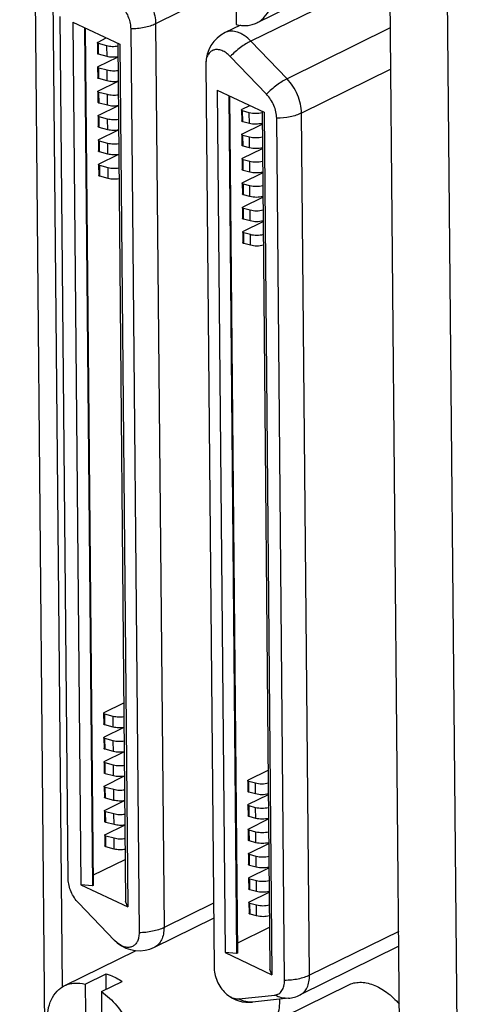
# Model space of a CAD drawing. Header units: inches. Extents: x 0 to 34, y 0 to 22.
# Tile 44 of 84: x 24.9 to 25.4, y 14.7 to 15.8. Entities that reach past the tile are written whole.
import ezdxf

# ---------------------------------------------------------------- set-up
doc = ezdxf.new("R2010")
doc.units = ezdxf.units.IN
doc.header["$LTSCALE"] = 1.87
doc.header["$MEASUREMENT"] = 0
doc.layers.get('0').update_dxf_attribs({"linetype": 'CONTINUOUS'})

msp = doc.modelspace()

# ---------------------------------------------------------------- linework, layer by layer
at = {"color": 7, "linetype": 'CONTINUOUS'}
for p, q in [((24.937, 14.6785), (24.9081, 17.8146)), ((25.3763, 17.5692), (25.4044, 14.5209)), ((25.3389, 14.6049), (25.3263, 15.9739)), ((24.9565, 14.7538), (24.9454, 15.9569)), ((25.1763, 15.8456), (25.3268, 15.9197)), ((25.294, 15.8862), (25.1696, 15.825)), ((25.1154, 15.8708), (25.0619, 15.8445)), ((25.1527, 15.8758), (25.153, 15.8438)), ((24.963, 14.8764), (24.954, 15.8527)), ((24.9683, 15.8462), (24.9773, 14.8695)), ((24.9683, 15.8462), (25.0214, 15.8213)), ((25.0619, 15.8445), (25.0714, 14.8211)), ((24.9813, 15.8401), (24.9903, 14.8685)), ((24.9822, 15.8397), (24.9911, 14.8689)), ((25.0337, 15.8387), (25.0432, 14.8153)), ((25.1579, 15.8431), (25.1407, 15.8346)), ((25.3275, 15.8399), (25.2106, 15.7823)), ((24.9961, 15.8231), (24.9962, 15.811)), ((24.9968, 15.8239), (25.0061, 15.8285)), ((24.9974, 15.81), (24.9973, 15.8221)), ((25.0068, 15.8195), (24.9973, 15.8221)), ((25.0191, 15.8224), (25.028, 14.8508)), ((25.0214, 15.8213), (25.0304, 14.8445)), ((25.2106, 15.7823), (25.1696, 15.825)), ((25.0069, 15.8074), (24.9974, 15.81)), ((25.0069, 15.8074), (25.0068, 15.8195)), ((24.997, 15.7963), (25.0186, 15.8069)), ((25.1187, 15.7987), (25.1282, 14.7754)), ((25.1874, 15.7649), (25.1464, 15.8075)), ((24.9963, 15.7954), (24.9964, 15.7834)), ((24.9977, 15.7824), (24.9976, 15.7944)), ((25.0071, 15.7919), (24.9976, 15.7944)), ((25.0072, 15.7798), (25.0071, 15.7919)), ((25.328, 15.7931), (25.2271, 15.7435)), ((24.9973, 15.7687), (25.0187, 15.7792)), ((25.0072, 15.7798), (24.9977, 15.7824)), ((24.9966, 15.7678), (24.9967, 15.7558)), ((24.9979, 15.7548), (24.9978, 15.7668)), ((25.0073, 15.7643), (24.9978, 15.7668)), ((25.1315, 15.7695), (25.1405, 14.7928)), ((25.1315, 15.7695), (25.1846, 15.7446)), ((25.0074, 15.7522), (24.9979, 15.7548)), ((25.0074, 15.7522), (25.0073, 15.7643)), ((25.1446, 15.7634), (25.1535, 14.7918)), ((25.1454, 15.763), (25.1544, 14.7922)), ((24.9975, 15.7411), (25.0191, 15.7517)), ((25.1592, 15.7468), (25.1593, 15.7347)), ((25.1599, 15.7477), (25.1687, 15.752)), ((25.1605, 15.7337), (25.1604, 15.7458)), ((25.1678, 15.7438), (25.1604, 15.7458)), ((25.168, 15.7317), (25.1678, 15.7438)), ((25.1823, 15.7456), (25.1913, 14.774)), ((25.1846, 15.7446), (25.1936, 14.7678)), ((25.2361, 14.7671), (25.2271, 15.7435)), ((24.9968, 15.7402), (24.9969, 15.7281)), ((24.9982, 15.7271), (24.9981, 15.7392)), ((25.0076, 15.7367), (24.9981, 15.7392)), ((25.0077, 15.7246), (25.0076, 15.7367)), ((25.168, 15.7317), (25.1605, 15.7337)), ((25.2079, 14.7613), (25.1989, 15.7377)), ((24.9978, 15.7135), (25.0192, 15.724)), ((25.0077, 15.7246), (24.9982, 15.7271)), ((25.1601, 15.72), (25.1825, 15.731)), ((24.9971, 15.7126), (24.9972, 15.7005)), ((24.9985, 15.6995), (24.9983, 15.7116)), ((25.0078, 15.7091), (24.9983, 15.7116)), ((25.1594, 15.7192), (25.1595, 15.7071)), ((25.1608, 15.7061), (25.1607, 15.7182)), ((25.1681, 15.7162), (25.1607, 15.7182)), ((25.1682, 15.7041), (25.1681, 15.7162)), ((25.0079, 15.697), (24.9985, 15.6995)), ((25.0079, 15.697), (25.0078, 15.7091)), ((25.1604, 15.6924), (25.1827, 15.7034)), ((25.1682, 15.7041), (25.1608, 15.7061)), ((24.9981, 15.6858), (25.0196, 15.6964)), ((25.1597, 15.6916), (25.1598, 15.6795)), ((25.161, 15.6785), (25.1609, 15.6906)), ((25.1684, 15.6886), (25.1609, 15.6906)), ((25.1685, 15.6765), (25.1684, 15.6886)), ((24.9973, 15.685), (24.9975, 15.6729)), ((24.9987, 15.6719), (24.9986, 15.684)), ((25.0081, 15.6814), (24.9986, 15.684)), ((25.0082, 15.6694), (25.0081, 15.6814)), ((25.1685, 15.6765), (25.161, 15.6785)), ((25.0082, 15.6694), (24.9987, 15.6719)), ((25.1606, 15.6648), (25.183, 15.6758)), ((25.1599, 15.664), (25.1601, 15.6519)), ((25.1613, 15.6509), (25.1612, 15.663)), ((25.1686, 15.661), (25.1612, 15.663)), ((25.1687, 15.6489), (25.1686, 15.661)), ((25.1609, 15.6372), (25.1832, 15.6482)), ((25.1687, 15.6489), (25.1613, 15.6509)), ((25.1602, 15.6364), (25.1603, 15.6243)), ((25.1615, 15.6233), (25.1614, 15.6354)), ((25.1689, 15.6334), (25.1614, 15.6354)), ((25.169, 15.6213), (25.1689, 15.6334)), ((25.1612, 15.6096), (25.1835, 15.6206)), ((25.169, 15.6213), (25.1615, 15.6233)), ((25.1605, 15.6088), (25.1606, 15.5967)), ((25.1618, 15.5957), (25.1617, 15.6078)), ((25.1691, 15.6058), (25.1617, 15.6078)), ((25.1692, 15.5937), (25.1691, 15.6058)), ((25.1692, 15.5937), (25.1618, 15.5957)), ((25.0038, 15.0646), (25.026, 15.0755)), ((25.0031, 15.0637), (25.0032, 15.0517)), ((25.0044, 15.0507), (25.0043, 15.0627)), ((25.0138, 15.0602), (25.0043, 15.0627)), ((25.0139, 15.0481), (25.0138, 15.0602)), ((25.0041, 15.037), (25.0256, 15.0476)), ((25.0139, 15.0481), (25.0044, 15.0507)), ((25.0033, 15.0361), (25.0035, 15.0241)), ((25.0047, 15.0231), (25.0046, 15.0351)), ((25.014, 15.0326), (25.0046, 15.0351)), ((25.0141, 15.0205), (25.014, 15.0326)), ((25.0043, 15.0094), (25.0258, 15.02)), ((25.0141, 15.0205), (25.0047, 15.0231)), ((25.0036, 15.0085), (25.0037, 14.9964)), ((25.0049, 14.9954), (25.0048, 15.0075)), ((25.0143, 15.005), (25.0048, 15.0075)), ((25.0144, 14.9929), (25.0143, 15.005)), ((25.1669, 14.9883), (25.1892, 14.9993)), ((25.0045, 14.9817), (25.0261, 14.9924)), ((25.0144, 14.9929), (25.0049, 14.9954)), ((25.1662, 14.9875), (25.1663, 14.9754)), ((25.1675, 14.9744), (25.1674, 14.9865)), ((25.1748, 14.9845), (25.1674, 14.9865)), ((25.0038, 14.9809), (25.0039, 14.9688)), ((25.0052, 14.9678), (25.005, 14.9799)), ((25.0147, 14.9773), (25.005, 14.9799)), ((25.0148, 14.9652), (25.0147, 14.9773)), ((25.175, 14.9724), (25.1675, 14.9744)), ((25.175, 14.9724), (25.1748, 14.9845)), ((25.0048, 14.9541), (25.0261, 14.9646)), ((25.0148, 14.9652), (25.0052, 14.9678)), ((25.1671, 14.9607), (25.1895, 14.9717)), ((25.0041, 14.9533), (25.0042, 14.9412)), ((25.0055, 14.9402), (25.0053, 14.9523)), ((25.0148, 14.9498), (25.0053, 14.9523)), ((25.1664, 14.9599), (25.1665, 14.9478)), ((25.1678, 14.9468), (25.1677, 14.9589)), ((25.1751, 14.9569), (25.1677, 14.9589)), ((25.1752, 14.9448), (25.1751, 14.9569)), ((25.0149, 14.9377), (25.0055, 14.9402)), ((25.0149, 14.9377), (25.0148, 14.9498)), ((25.1674, 14.9331), (25.1897, 14.9441)), ((25.1752, 14.9448), (25.1678, 14.9468)), ((25.0051, 14.9265), (25.0266, 14.9371)), ((25.1667, 14.9323), (25.1668, 14.9202)), ((25.168, 14.9192), (25.1679, 14.9313)), ((25.1754, 14.9293), (25.1679, 14.9313)), ((25.1755, 14.9172), (25.1754, 14.9293)), ((25.0044, 14.9257), (25.0045, 14.9136)), ((25.0057, 14.9126), (25.0056, 14.9247)), ((25.015, 14.9222), (25.0056, 14.9247)), ((25.0151, 14.9101), (25.015, 14.9222)), ((25.1755, 14.9172), (25.168, 14.9192)), ((25.0151, 14.9101), (25.0057, 14.9126)), ((25.1676, 14.9055), (25.19, 14.9165)), ((24.991, 14.8803), (25.0276, 14.8983)), ((25.1669, 14.9047), (25.1671, 14.8926)), ((25.1756, 14.9017), (25.1682, 14.9037)), ((25.1683, 14.8916), (25.1682, 14.9037)), ((25.1757, 14.8896), (25.1756, 14.9017)), ((25.1679, 14.8779), (25.1902, 14.8889)), ((25.1757, 14.8896), (25.1683, 14.8916)), ((24.963, 14.8758), (24.963, 14.8764)), ((25.1672, 14.8771), (25.1673, 14.865)), ((25.1759, 14.8741), (25.1684, 14.8761)), ((25.1685, 14.864), (25.1684, 14.8761)), ((25.176, 14.862), (25.1759, 14.8741)), ((24.9773, 14.8695), (25.0304, 14.8445)), ((24.9903, 14.8685), (24.9773, 14.8695)), ((24.9911, 14.8689), (24.9903, 14.8685)), ((25.176, 14.862), (25.1685, 14.864)), ((25.1682, 14.8503), (25.1905, 14.8613)), ((25.0155, 14.8065), (24.9745, 14.8492)), ((25.0304, 14.8445), (25.028, 14.8508)), ((25.1275, 14.8487), (25.0714, 14.8211)), ((25.1674, 14.8494), (25.1676, 14.8374)), ((25.1761, 14.8464), (25.1687, 14.8484)), ((25.1688, 14.8364), (25.1687, 14.8484)), ((25.1762, 14.8344), (25.1761, 14.8464)), ((25.0608, 14.7989), (25.1276, 14.8318)), ((25.1762, 14.8344), (25.1688, 14.8364)), ((25.1543, 14.8036), (25.1908, 14.8216)), ((25.0185, 14.8038), (25.0155, 14.8065)), ((25.337, 14.8168), (25.2361, 14.7671)), ((25.0388, 14.7952), (25.0388, 14.7947)), ((25.3371, 14.7999), (25.2255, 14.7449)), ((24.959, 14.7554), (25.0398, 14.7951)), ((25.1405, 14.7928), (25.1936, 14.7678)), ((25.1535, 14.7918), (25.1405, 14.7928)), ((25.1544, 14.7922), (25.1535, 14.7918)), ((25.1282, 14.7754), (25.1282, 14.7748)), ((25.1936, 14.7678), (25.1913, 14.774)), ((24.9823, 14.7571), (25.0059, 14.7687)), ((25.0061, 14.7513), (25.0059, 14.7687)), ((24.9823, 14.7571), (24.9826, 14.7252)), ((25.0005, 14.7486), (25.0241, 14.7602)), ((25.1222, 14.6786), (25.2797, 14.7561)), ((25.0005, 14.7486), (25.0008, 14.7166)), ((25.1562, 14.7404), (25.1968, 14.7447)), ((25.2123, 14.7411), (25.1717, 14.7368))]:
    msp.add_line(p, q, dxfattribs=at)
for centre, radius, start, end in [((25.1581, 15.7993), 0.0394, 116.2062, 180.5279), ((25.1485, 15.799), 0.0297, 180.1644, 180.5283), ((25.0434, 14.8343), 0.0394, 230.7036, 296.2059), ((25.1675, 14.7759), 0.0394, 230.7064, 276.0689), ((25.2081, 14.7802), 0.0394, 276.0686, 296.2063)]:
    msp.add_arc(centre, radius, start, end, dxfattribs=at)
for points, knots in [([(25.0219, 15.8944), (25.0241, 15.8947), (25.0289, 15.8942), (25.0359, 15.8913), (25.0428, 15.8864), (25.049, 15.8797), (25.0544, 15.8717), (25.0585, 15.8628), (25.0612, 15.8537), (25.0619, 15.8475), (25.0619, 15.8445)], [0, 0, 0, 0, 0.095051, 0.20227, 0.322698, 0.454281, 0.592977, 0.733674, 0.870986, 1, 1, 1, 1]), ([(25.1763, 15.8456), (25.1779, 15.8464), (25.1809, 15.8482), (25.1865, 15.8532), (25.1919, 15.8616), (25.1957, 15.874), (25.1964, 15.883), (25.1964, 15.8877)], [0, 0, 0, 0, 0.107732, 0.217647, 0.450714, 0.710493, 1, 1, 1, 1]), ([(25.0057, 15.8736), (25.0072, 15.8738), (25.0106, 15.8735), (25.0155, 15.8714), (25.0203, 15.868), (25.0247, 15.8633), (25.0285, 15.8577), (25.0314, 15.8515), (25.0332, 15.8451), (25.0337, 15.8408), (25.0337, 15.8387)], [0, 0, 0, 0, 0.095051, 0.20227, 0.322698, 0.454281, 0.592977, 0.733674, 0.870985, 1, 1, 1, 1]), ([(25.0619, 15.8445), (25.06, 15.8435), (25.0557, 15.8418), (25.0464, 15.8394), (25.0389, 15.8387), (25.0337, 15.8387)], [0, 0, 0, 0, 0.224389, 0.470419, 1, 1, 1, 1]), ([(25.153, 15.8438), (25.157, 15.8428), (25.1631, 15.8421), (25.171, 15.8434), (25.1746, 15.8448), (25.1763, 15.8456)], [0, 0, 0, 0, 0.519257, 0.762369, 1, 1, 1, 1]), ([(25.1696, 15.825), (25.1674, 15.8273), (25.1638, 15.8304), (25.1586, 15.8335), (25.1537, 15.8356), (25.1486, 15.8365), (25.1439, 15.8359), (25.1417, 15.8351), (25.1407, 15.8346)], [0, 0, 0, 0, 0.296004, 0.432281, 0.559932, 0.790243, 0.89662, 1, 1, 1, 1]), ([(24.9961, 15.8231), (24.9961, 15.8232), (24.9963, 15.8236), (24.9966, 15.8238), (24.9968, 15.8239)], [0, 0, 0, 0, 0.42713, 1, 1, 1, 1]), ([(24.9973, 15.8221), (24.9972, 15.8221), (24.9968, 15.8222), (24.9963, 15.8225), (24.9961, 15.8229), (24.9961, 15.8231)], [0, 0, 0, 0, 0.321306, 0.710039, 1, 1, 1, 1]), ([(25.1696, 15.825), (25.1677, 15.824), (25.1637, 15.8218), (25.1557, 15.8162), (25.15, 15.8112), (25.1464, 15.8075)], [0, 0, 0, 0, 0.224098, 0.470976, 1, 1, 1, 1]), ([(24.9974, 15.81), (24.9973, 15.81), (24.9969, 15.8102), (24.9964, 15.8104), (24.9962, 15.8108), (24.9962, 15.811)], [0, 0, 0, 0, 0.321306, 0.710039, 1, 1, 1, 1]), ([(25.0191, 15.8191), (25.0171, 15.8187), (25.0129, 15.8184), (25.0087, 15.819), (25.0068, 15.8195)], [0, 0, 0, 0, 0.507923, 1, 1, 1, 1]), ([(25.1464, 15.8075), (25.1449, 15.809), (25.142, 15.8116), (25.1371, 15.8144), (25.1322, 15.8156), (25.1283, 15.8152), (25.1257, 15.8141), (25.1232, 15.8124), (25.1208, 15.8093), (25.119, 15.8044), (25.1187, 15.8008), (25.1187, 15.7989)], [0, 0, 0, 0, 0.151793, 0.288564, 0.409598, 0.518506, 0.57112, 0.624032, 0.735129, 0.859606, 1, 1, 1, 1]), ([(25.0192, 15.807), (25.0172, 15.8066), (25.013, 15.8064), (25.0088, 15.8069), (25.0069, 15.8074)], [0, 0, 0, 0, 0.507923, 1, 1, 1, 1]), ([(24.9963, 15.7954), (24.9963, 15.7956), (24.9965, 15.796), (24.9968, 15.7962), (24.997, 15.7963)], [0, 0, 0, 0, 0.42713, 1, 1, 1, 1]), ([(24.9976, 15.7944), (24.9974, 15.7945), (24.997, 15.7946), (24.9965, 15.7949), (24.9963, 15.7953), (24.9963, 15.7954)], [0, 0, 0, 0, 0.321306, 0.710039, 1, 1, 1, 1]), ([(25.0194, 15.7914), (25.0173, 15.7911), (25.0132, 15.7908), (25.009, 15.7914), (25.0071, 15.7919)], [0, 0, 0, 0, 0.50809, 1, 1, 1, 1]), ([(24.9977, 15.7824), (24.9975, 15.7824), (24.9971, 15.7825), (24.9966, 15.7828), (24.9964, 15.7832), (24.9964, 15.7834)], [0, 0, 0, 0, 0.321306, 0.710039, 1, 1, 1, 1]), ([(25.0195, 15.7793), (25.0174, 15.779), (25.0133, 15.7787), (25.0092, 15.7793), (25.0072, 15.7798)], [0, 0, 0, 0, 0.50809, 1, 1, 1, 1]), ([(25.2106, 15.7823), (25.2087, 15.7814), (25.2047, 15.7791), (25.1967, 15.7735), (25.191, 15.7685), (25.1874, 15.7649)], [0, 0, 0, 0, 0.224098, 0.470976, 1, 1, 1, 1]), ([(25.2271, 15.7435), (25.227, 15.7469), (25.2261, 15.7539), (25.2228, 15.7642), (25.2176, 15.7739), (25.2131, 15.7797), (25.2106, 15.7823)], [0, 0, 0, 0, 0.238063, 0.492101, 0.750274, 1, 1, 1, 1]), ([(24.9966, 15.7678), (24.9966, 15.768), (24.9968, 15.7684), (24.9971, 15.7686), (24.9973, 15.7687)], [0, 0, 0, 0, 0.42713, 1, 1, 1, 1]), ([(24.9978, 15.7668), (24.9977, 15.7669), (24.9973, 15.767), (24.9968, 15.7673), (24.9966, 15.7677), (24.9966, 15.7678)], [0, 0, 0, 0, 0.321306, 0.710039, 1, 1, 1, 1]), ([(24.9979, 15.7548), (24.9978, 15.7548), (24.9974, 15.7549), (24.9969, 15.7552), (24.9967, 15.7556), (24.9967, 15.7558)], [0, 0, 0, 0, 0.321306, 0.710039, 1, 1, 1, 1]), ([(25.0196, 15.7638), (25.0176, 15.7635), (25.0134, 15.7632), (25.0092, 15.7638), (25.0073, 15.7643)], [0, 0, 0, 0, 0.507923, 1, 1, 1, 1]), ([(25.1989, 15.7377), (25.1989, 15.74), (25.1982, 15.745), (25.1959, 15.7522), (25.1923, 15.759), (25.1891, 15.763), (25.1874, 15.7649)], [0, 0, 0, 0, 0.238063, 0.492101, 0.750274, 1, 1, 1, 1]), ([(25.0197, 15.7518), (25.0177, 15.7514), (25.0135, 15.7511), (25.0094, 15.7517), (25.0074, 15.7522)], [0, 0, 0, 0, 0.507923, 1, 1, 1, 1]), ([(25.1592, 15.7468), (25.1592, 15.747), (25.1594, 15.7474), (25.1597, 15.7476), (25.1599, 15.7477)], [0, 0, 0, 0, 0.42713, 1, 1, 1, 1]), ([(25.1604, 15.7458), (25.1602, 15.7459), (25.1599, 15.746), (25.1594, 15.7463), (25.1592, 15.7467), (25.1592, 15.7468)], [0, 0, 0, 0, 0.321306, 0.710039, 1, 1, 1, 1]), ([(25.1824, 15.7438), (25.18, 15.7432), (25.1751, 15.7426), (25.1702, 15.7432), (25.1678, 15.7438)], [0, 0, 0, 0, 0.501717, 1, 1, 1, 1]), ([(25.2271, 15.7435), (25.2251, 15.7425), (25.2209, 15.7408), (25.2115, 15.7384), (25.204, 15.7377), (25.1989, 15.7377)], [0, 0, 0, 0, 0.224389, 0.470419, 1, 1, 1, 1]), ([(24.9968, 15.7402), (24.9968, 15.7404), (24.997, 15.7408), (24.9974, 15.741), (24.9975, 15.7411)], [0, 0, 0, 0, 0.42713, 1, 1, 1, 1]), ([(24.9981, 15.7392), (24.9979, 15.7393), (24.9975, 15.7394), (24.997, 15.7397), (24.9968, 15.7401), (24.9968, 15.7402)], [0, 0, 0, 0, 0.321306, 0.710039, 1, 1, 1, 1]), ([(25.0199, 15.7362), (25.0178, 15.7358), (25.0137, 15.7356), (25.0096, 15.7361), (25.0076, 15.7367)], [0, 0, 0, 0, 0.508094, 1, 1, 1, 1]), ([(25.1605, 15.7337), (25.1603, 15.7338), (25.16, 15.7339), (25.1595, 15.7342), (25.1593, 15.7346), (25.1593, 15.7347)], [0, 0, 0, 0, 0.321306, 0.710039, 1, 1, 1, 1]), ([(24.9982, 15.7271), (24.998, 15.7272), (24.9976, 15.7273), (24.9971, 15.7276), (24.997, 15.728), (24.9969, 15.7281)], [0, 0, 0, 0, 0.321306, 0.710039, 1, 1, 1, 1]), ([(25.02, 15.7241), (25.0179, 15.7238), (25.0138, 15.7235), (25.0097, 15.7241), (25.0077, 15.7246)], [0, 0, 0, 0, 0.508094, 1, 1, 1, 1]), ([(25.1825, 15.7318), (25.1801, 15.7311), (25.1752, 15.7306), (25.1703, 15.7311), (25.168, 15.7317)], [0, 0, 0, 0, 0.501717, 1, 1, 1, 1]), ([(24.9971, 15.7126), (24.9971, 15.7128), (24.9973, 15.7132), (24.9976, 15.7134), (24.9978, 15.7135)], [0, 0, 0, 0, 0.42713, 1, 1, 1, 1]), ([(24.9983, 15.7116), (24.9982, 15.7117), (24.9978, 15.7118), (24.9973, 15.7121), (24.9971, 15.7125), (24.9971, 15.7126)], [0, 0, 0, 0, 0.321306, 0.710039, 1, 1, 1, 1]), ([(25.1594, 15.7192), (25.1594, 15.7194), (25.1596, 15.7197), (25.1599, 15.7199), (25.1601, 15.72)], [0, 0, 0, 0, 0.42713, 1, 1, 1, 1]), ([(25.1607, 15.7182), (25.1605, 15.7182), (25.1601, 15.7184), (25.1596, 15.7187), (25.1594, 15.719), (25.1594, 15.7192)], [0, 0, 0, 0, 0.321306, 0.710039, 1, 1, 1, 1]), ([(25.1826, 15.7162), (25.1802, 15.7156), (25.1754, 15.715), (25.1704, 15.7156), (25.1681, 15.7162)], [0, 0, 0, 0, 0.501717, 1, 1, 1, 1]), ([(24.9985, 15.6995), (24.9983, 15.6996), (24.9979, 15.6997), (24.9974, 15.7), (24.9972, 15.7004), (24.9972, 15.7005)], [0, 0, 0, 0, 0.321306, 0.710039, 1, 1, 1, 1]), ([(25.0201, 15.7086), (25.0181, 15.7083), (25.0139, 15.708), (25.0097, 15.7086), (25.0078, 15.7091)], [0, 0, 0, 0, 0.507923, 1, 1, 1, 1]), ([(25.1608, 15.7061), (25.1606, 15.7062), (25.1602, 15.7063), (25.1597, 15.7066), (25.1595, 15.707), (25.1595, 15.7071)], [0, 0, 0, 0, 0.321306, 0.710039, 1, 1, 1, 1]), ([(25.1827, 15.7041), (25.1804, 15.7035), (25.1755, 15.703), (25.1706, 15.7035), (25.1682, 15.7041)], [0, 0, 0, 0, 0.501717, 1, 1, 1, 1]), ([(25.0203, 15.6965), (25.0182, 15.6962), (25.014, 15.6959), (25.0099, 15.6965), (25.0079, 15.697)], [0, 0, 0, 0, 0.507923, 1, 1, 1, 1]), ([(25.1597, 15.6916), (25.1597, 15.6918), (25.1599, 15.6921), (25.1602, 15.6923), (25.1604, 15.6924)], [0, 0, 0, 0, 0.42713, 1, 1, 1, 1]), ([(25.1609, 15.6906), (25.1607, 15.6906), (25.1604, 15.6908), (25.1599, 15.6911), (25.1597, 15.6914), (25.1597, 15.6916)], [0, 0, 0, 0, 0.321306, 0.710039, 1, 1, 1, 1]), ([(25.1829, 15.6886), (25.1805, 15.688), (25.1756, 15.6874), (25.1707, 15.688), (25.1684, 15.6886)], [0, 0, 0, 0, 0.501717, 1, 1, 1, 1]), ([(24.9973, 15.685), (24.9973, 15.6852), (24.9975, 15.6855), (24.9979, 15.6857), (24.9981, 15.6858)], [0, 0, 0, 0, 0.42713, 1, 1, 1, 1]), ([(24.9986, 15.684), (24.9984, 15.684), (24.998, 15.6842), (24.9975, 15.6845), (24.9973, 15.6848), (24.9973, 15.685)], [0, 0, 0, 0, 0.321306, 0.710039, 1, 1, 1, 1]), ([(25.0204, 15.681), (25.0183, 15.6806), (25.0142, 15.6804), (25.0101, 15.6809), (25.0081, 15.6814)], [0, 0, 0, 0, 0.50809, 1, 1, 1, 1]), ([(25.161, 15.6785), (25.1609, 15.6786), (25.1605, 15.6787), (25.16, 15.679), (25.1598, 15.6794), (25.1598, 15.6795)], [0, 0, 0, 0, 0.321306, 0.710039, 1, 1, 1, 1]), ([(25.183, 15.6765), (25.1806, 15.6759), (25.1757, 15.6753), (25.1708, 15.6759), (25.1685, 15.6765)], [0, 0, 0, 0, 0.501717, 1, 1, 1, 1]), ([(24.9987, 15.6719), (24.9985, 15.672), (24.9981, 15.6721), (24.9977, 15.6724), (24.9975, 15.6728), (24.9975, 15.6729)], [0, 0, 0, 0, 0.321306, 0.710039, 1, 1, 1, 1]), ([(25.0205, 15.6689), (25.0184, 15.6685), (25.0143, 15.6683), (25.0102, 15.6688), (25.0082, 15.6694)], [0, 0, 0, 0, 0.50809, 1, 1, 1, 1]), ([(25.1599, 15.664), (25.1599, 15.6641), (25.1601, 15.6645), (25.1605, 15.6647), (25.1606, 15.6648)], [0, 0, 0, 0, 0.42713, 1, 1, 1, 1]), ([(25.1612, 15.663), (25.161, 15.663), (25.1606, 15.6632), (25.1601, 15.6635), (25.1599, 15.6638), (25.1599, 15.664)], [0, 0, 0, 0, 0.321306, 0.710039, 1, 1, 1, 1]), ([(25.1831, 15.661), (25.1808, 15.6604), (25.1759, 15.6598), (25.171, 15.6604), (25.1686, 15.661)], [0, 0, 0, 0, 0.501717, 1, 1, 1, 1]), ([(25.1613, 15.6509), (25.1611, 15.6509), (25.1607, 15.6511), (25.1602, 15.6514), (25.1601, 15.6517), (25.1601, 15.6519)], [0, 0, 0, 0, 0.321306, 0.710039, 1, 1, 1, 1]), ([(25.1832, 15.6489), (25.1809, 15.6483), (25.176, 15.6477), (25.1711, 15.6483), (25.1687, 15.6489)], [0, 0, 0, 0, 0.501717, 1, 1, 1, 1]), ([(25.1602, 15.6364), (25.1602, 15.6365), (25.1604, 15.6369), (25.1607, 15.6371), (25.1609, 15.6372)], [0, 0, 0, 0, 0.42713, 1, 1, 1, 1]), ([(25.1614, 15.6354), (25.1613, 15.6354), (25.1609, 15.6355), (25.1604, 15.6358), (25.1602, 15.6362), (25.1602, 15.6364)], [0, 0, 0, 0, 0.321306, 0.710039, 1, 1, 1, 1]), ([(25.1834, 15.6334), (25.181, 15.6328), (25.1761, 15.6322), (25.1712, 15.6327), (25.1689, 15.6334)], [0, 0, 0, 0, 0.501717, 1, 1, 1, 1]), ([(25.1615, 15.6233), (25.1614, 15.6233), (25.161, 15.6235), (25.1605, 15.6238), (25.1603, 15.6241), (25.1603, 15.6243)], [0, 0, 0, 0, 0.321306, 0.710039, 1, 1, 1, 1]), ([(25.1835, 15.6213), (25.1811, 15.6207), (25.1762, 15.6201), (25.1713, 15.6207), (25.169, 15.6213)], [0, 0, 0, 0, 0.501717, 1, 1, 1, 1]), ([(25.1605, 15.6088), (25.1604, 15.6089), (25.1606, 15.6093), (25.161, 15.6095), (25.1612, 15.6096)], [0, 0, 0, 0, 0.42713, 1, 1, 1, 1]), ([(25.1617, 15.6078), (25.1615, 15.6078), (25.1611, 15.6079), (25.1606, 15.6082), (25.1605, 15.6086), (25.1605, 15.6088)], [0, 0, 0, 0, 0.321306, 0.710039, 1, 1, 1, 1]), ([(25.1836, 15.6058), (25.1813, 15.6051), (25.1764, 15.6046), (25.1715, 15.6051), (25.1691, 15.6058)], [0, 0, 0, 0, 0.501717, 1, 1, 1, 1]), ([(25.1618, 15.5957), (25.1616, 15.5957), (25.1612, 15.5959), (25.1608, 15.5961), (25.1606, 15.5965), (25.1606, 15.5967)], [0, 0, 0, 0, 0.321306, 0.710039, 1, 1, 1, 1]), ([(25.1837, 15.5937), (25.1814, 15.5931), (25.1765, 15.5925), (25.1716, 15.5931), (25.1692, 15.5937)], [0, 0, 0, 0, 0.501717, 1, 1, 1, 1]), ([(25.0031, 15.0637), (25.0031, 15.0639), (25.0033, 15.0643), (25.0036, 15.0645), (25.0038, 15.0646)], [0, 0, 0, 0, 0.42713, 1, 1, 1, 1]), ([(25.0043, 15.0627), (25.0041, 15.0628), (25.0038, 15.0629), (25.0033, 15.0632), (25.0031, 15.0636), (25.0031, 15.0637)], [0, 0, 0, 0, 0.321306, 0.710039, 1, 1, 1, 1]), ([(25.0044, 15.0507), (25.0043, 15.0507), (25.0039, 15.0508), (25.0034, 15.0511), (25.0032, 15.0515), (25.0032, 15.0517)], [0, 0, 0, 0, 0.321306, 0.710039, 1, 1, 1, 1]), ([(25.0261, 15.0598), (25.024, 15.0594), (25.0199, 15.0591), (25.0157, 15.0597), (25.0138, 15.0602)], [0, 0, 0, 0, 0.507923, 1, 1, 1, 1]), ([(25.0262, 15.0477), (25.0242, 15.0473), (25.02, 15.0471), (25.0158, 15.0476), (25.0139, 15.0481)], [0, 0, 0, 0, 0.507923, 1, 1, 1, 1]), ([(25.0033, 15.0361), (25.0033, 15.0363), (25.0035, 15.0367), (25.0039, 15.0369), (25.0041, 15.037)], [0, 0, 0, 0, 0.42713, 1, 1, 1, 1]), ([(25.0046, 15.0351), (25.0044, 15.0352), (25.004, 15.0353), (25.0035, 15.0356), (25.0033, 15.036), (25.0033, 15.0361)], [0, 0, 0, 0, 0.321306, 0.710039, 1, 1, 1, 1]), ([(25.0264, 15.0321), (25.0243, 15.0318), (25.0201, 15.0315), (25.016, 15.0321), (25.014, 15.0326)], [0, 0, 0, 0, 0.507928, 1, 1, 1, 1]), ([(25.0047, 15.0231), (25.0045, 15.0231), (25.0041, 15.0232), (25.0036, 15.0235), (25.0035, 15.0239), (25.0035, 15.0241)], [0, 0, 0, 0, 0.321306, 0.710039, 1, 1, 1, 1]), ([(25.0265, 15.0201), (25.0244, 15.0197), (25.0202, 15.0194), (25.0161, 15.02), (25.0141, 15.0205)], [0, 0, 0, 0, 0.507928, 1, 1, 1, 1]), ([(25.0036, 15.0085), (25.0036, 15.0087), (25.0038, 15.0091), (25.0041, 15.0093), (25.0043, 15.0094)], [0, 0, 0, 0, 0.42713, 1, 1, 1, 1]), ([(25.0048, 15.0075), (25.0047, 15.0076), (25.0043, 15.0077), (25.0038, 15.008), (25.0036, 15.0084), (25.0036, 15.0085)], [0, 0, 0, 0, 0.321306, 0.710039, 1, 1, 1, 1]), ([(25.0049, 14.9954), (25.0048, 14.9955), (25.0044, 14.9956), (25.0039, 14.9959), (25.0037, 14.9963), (25.0037, 14.9964)], [0, 0, 0, 0, 0.321306, 0.710039, 1, 1, 1, 1]), ([(25.0266, 15.0045), (25.0246, 15.0042), (25.0204, 15.0039), (25.0162, 15.0045), (25.0143, 15.005)], [0, 0, 0, 0, 0.507923, 1, 1, 1, 1]), ([(25.0267, 14.9925), (25.0247, 14.9921), (25.0205, 14.9918), (25.0163, 14.9924), (25.0144, 14.9929)], [0, 0, 0, 0, 0.507923, 1, 1, 1, 1]), ([(25.1662, 14.9875), (25.1662, 14.9877), (25.1664, 14.988), (25.1667, 14.9882), (25.1669, 14.9883)], [0, 0, 0, 0, 0.42713, 1, 1, 1, 1]), ([(25.1674, 14.9865), (25.1672, 14.9865), (25.1669, 14.9867), (25.1664, 14.987), (25.1662, 14.9873), (25.1662, 14.9875)], [0, 0, 0, 0, 0.321306, 0.710039, 1, 1, 1, 1]), ([(25.0038, 14.9809), (25.0038, 14.9811), (25.004, 14.9814), (25.0043, 14.9816), (25.0045, 14.9817)], [0, 0, 0, 0, 0.42713, 1, 1, 1, 1]), ([(25.005, 14.9799), (25.0049, 14.9799), (25.0045, 14.9801), (25.004, 14.9804), (25.0038, 14.9807), (25.0038, 14.9809)], [0, 0, 0, 0, 0.321306, 0.710039, 1, 1, 1, 1]), ([(25.0269, 14.9768), (25.0248, 14.9765), (25.0207, 14.9762), (25.0166, 14.9768), (25.0147, 14.9773)], [0, 0, 0, 0, 0.508256, 1, 1, 1, 1]), ([(25.1675, 14.9744), (25.1673, 14.9745), (25.167, 14.9746), (25.1665, 14.9749), (25.1663, 14.9753), (25.1663, 14.9754)], [0, 0, 0, 0, 0.321306, 0.710039, 1, 1, 1, 1]), ([(25.1894, 14.9845), (25.187, 14.9839), (25.1821, 14.9833), (25.1772, 14.9839), (25.1748, 14.9845)], [0, 0, 0, 0, 0.501717, 1, 1, 1, 1]), ([(25.0052, 14.9678), (25.005, 14.9679), (25.0046, 14.968), (25.0041, 14.9683), (25.0039, 14.9687), (25.0039, 14.9688)], [0, 0, 0, 0, 0.321306, 0.710039, 1, 1, 1, 1]), ([(25.027, 14.9647), (25.0249, 14.9644), (25.0208, 14.9642), (25.0167, 14.9647), (25.0148, 14.9652)], [0, 0, 0, 0, 0.508256, 1, 1, 1, 1]), ([(25.1895, 14.9724), (25.1871, 14.9718), (25.1822, 14.9713), (25.1773, 14.9718), (25.175, 14.9724)], [0, 0, 0, 0, 0.501717, 1, 1, 1, 1]), ([(25.0041, 14.9533), (25.0041, 14.9535), (25.0043, 14.9538), (25.0046, 14.954), (25.0048, 14.9541)], [0, 0, 0, 0, 0.42713, 1, 1, 1, 1]), ([(25.0053, 14.9523), (25.0052, 14.9523), (25.0048, 14.9525), (25.0043, 14.9528), (25.0041, 14.9531), (25.0041, 14.9533)], [0, 0, 0, 0, 0.321306, 0.710039, 1, 1, 1, 1]), ([(25.1664, 14.9599), (25.1664, 14.9601), (25.1666, 14.9604), (25.1669, 14.9606), (25.1671, 14.9607)], [0, 0, 0, 0, 0.42713, 1, 1, 1, 1]), ([(25.1677, 14.9589), (25.1675, 14.9589), (25.1671, 14.9591), (25.1666, 14.9594), (25.1664, 14.9597), (25.1664, 14.9599)], [0, 0, 0, 0, 0.321306, 0.710039, 1, 1, 1, 1]), ([(25.1896, 14.9569), (25.1872, 14.9563), (25.1823, 14.9557), (25.1774, 14.9563), (25.1751, 14.9569)], [0, 0, 0, 0, 0.501717, 1, 1, 1, 1]), ([(25.0055, 14.9402), (25.0053, 14.9403), (25.0049, 14.9404), (25.0044, 14.9407), (25.0042, 14.9411), (25.0042, 14.9412)], [0, 0, 0, 0, 0.321306, 0.710039, 1, 1, 1, 1]), ([(25.0271, 14.9493), (25.0251, 14.9489), (25.0209, 14.9487), (25.0167, 14.9492), (25.0148, 14.9498)], [0, 0, 0, 0, 0.507923, 1, 1, 1, 1]), ([(25.1678, 14.9468), (25.1676, 14.9469), (25.1672, 14.947), (25.1667, 14.9473), (25.1665, 14.9477), (25.1665, 14.9478)], [0, 0, 0, 0, 0.321306, 0.710039, 1, 1, 1, 1]), ([(25.1897, 14.9448), (25.1874, 14.9442), (25.1825, 14.9436), (25.1776, 14.9442), (25.1752, 14.9448)], [0, 0, 0, 0, 0.501717, 1, 1, 1, 1]), ([(25.0273, 14.9372), (25.0252, 14.9369), (25.021, 14.9366), (25.0169, 14.9372), (25.0149, 14.9377)], [0, 0, 0, 0, 0.507923, 1, 1, 1, 1]), ([(25.1667, 14.9323), (25.1667, 14.9324), (25.1669, 14.9328), (25.1672, 14.933), (25.1674, 14.9331)], [0, 0, 0, 0, 0.42713, 1, 1, 1, 1]), ([(25.1679, 14.9313), (25.1677, 14.9313), (25.1674, 14.9315), (25.1669, 14.9318), (25.1667, 14.9321), (25.1667, 14.9323)], [0, 0, 0, 0, 0.321306, 0.710039, 1, 1, 1, 1]), ([(25.1899, 14.9293), (25.1875, 14.9287), (25.1826, 14.9281), (25.1777, 14.9287), (25.1754, 14.9293)], [0, 0, 0, 0, 0.501717, 1, 1, 1, 1]), ([(25.0044, 14.9257), (25.0044, 14.9259), (25.0045, 14.9262), (25.0049, 14.9264), (25.0051, 14.9265)], [0, 0, 0, 0, 0.42713, 1, 1, 1, 1]), ([(25.0056, 14.9247), (25.0054, 14.9247), (25.005, 14.9249), (25.0046, 14.9252), (25.0044, 14.9255), (25.0044, 14.9257)], [0, 0, 0, 0, 0.321306, 0.710039, 1, 1, 1, 1]), ([(25.0274, 14.9217), (25.0253, 14.9213), (25.0212, 14.9211), (25.017, 14.9216), (25.015, 14.9222)], [0, 0, 0, 0, 0.507923, 1, 1, 1, 1]), ([(25.168, 14.9192), (25.1679, 14.9192), (25.1675, 14.9194), (25.167, 14.9197), (25.1668, 14.92), (25.1668, 14.9202)], [0, 0, 0, 0, 0.321306, 0.710039, 1, 1, 1, 1]), ([(25.0057, 14.9126), (25.0055, 14.9127), (25.0052, 14.9128), (25.0047, 14.9131), (25.0045, 14.9135), (25.0045, 14.9136)], [0, 0, 0, 0, 0.321306, 0.710039, 1, 1, 1, 1]), ([(25.0275, 14.9096), (25.0254, 14.9093), (25.0213, 14.909), (25.0171, 14.9095), (25.0151, 14.9101)], [0, 0, 0, 0, 0.507923, 1, 1, 1, 1]), ([(25.19, 14.9172), (25.1876, 14.9166), (25.1827, 14.916), (25.1778, 14.9166), (25.1755, 14.9172)], [0, 0, 0, 0, 0.501717, 1, 1, 1, 1]), ([(25.1669, 14.9047), (25.1669, 14.9048), (25.1671, 14.9052), (25.1675, 14.9054), (25.1676, 14.9055)], [0, 0, 0, 0, 0.42713, 1, 1, 1, 1]), ([(25.1682, 14.9037), (25.168, 14.9037), (25.1676, 14.9038), (25.1671, 14.9041), (25.1669, 14.9045), (25.1669, 14.9047)], [0, 0, 0, 0, 0.321306, 0.710039, 1, 1, 1, 1]), ([(25.1901, 14.9017), (25.1878, 14.9011), (25.1829, 14.9005), (25.178, 14.901), (25.1756, 14.9017)], [0, 0, 0, 0, 0.501717, 1, 1, 1, 1]), ([(25.1683, 14.8916), (25.1681, 14.8916), (25.1677, 14.8918), (25.1672, 14.8921), (25.1671, 14.8924), (25.1671, 14.8926)], [0, 0, 0, 0, 0.321306, 0.710039, 1, 1, 1, 1]), ([(25.1902, 14.8896), (25.1879, 14.889), (25.183, 14.8884), (25.1781, 14.889), (25.1757, 14.8896)], [0, 0, 0, 0, 0.501717, 1, 1, 1, 1]), ([(24.9745, 14.8492), (24.9728, 14.8509), (24.9697, 14.8549), (24.9662, 14.8615), (24.9638, 14.8686), (24.9631, 14.8734), (24.963, 14.8758)], [0, 0, 0, 0, 0.249068, 0.506646, 0.760751, 1, 1, 1, 1]), ([(25.1672, 14.8771), (25.1672, 14.8772), (25.1674, 14.8776), (25.1677, 14.8778), (25.1679, 14.8779)], [0, 0, 0, 0, 0.42713, 1, 1, 1, 1]), ([(25.1684, 14.8761), (25.1682, 14.8761), (25.1679, 14.8762), (25.1674, 14.8765), (25.1672, 14.8769), (25.1672, 14.8771)], [0, 0, 0, 0, 0.321306, 0.710039, 1, 1, 1, 1]), ([(25.1904, 14.8741), (25.188, 14.8734), (25.1831, 14.8729), (25.1782, 14.8734), (25.1759, 14.8741)], [0, 0, 0, 0, 0.501717, 1, 1, 1, 1]), ([(25.1685, 14.864), (25.1684, 14.864), (25.168, 14.8642), (25.1675, 14.8644), (25.1673, 14.8648), (25.1673, 14.865)], [0, 0, 0, 0, 0.321306, 0.710039, 1, 1, 1, 1]), ([(25.1905, 14.862), (25.1881, 14.8614), (25.1832, 14.8608), (25.1783, 14.8614), (25.176, 14.862)], [0, 0, 0, 0, 0.501717, 1, 1, 1, 1]), ([(25.1674, 14.8494), (25.1674, 14.8496), (25.1676, 14.85), (25.168, 14.8502), (25.1682, 14.8503)], [0, 0, 0, 0, 0.42713, 1, 1, 1, 1]), ([(25.1687, 14.8484), (25.1685, 14.8485), (25.1681, 14.8486), (25.1676, 14.8489), (25.1674, 14.8493), (25.1674, 14.8494)], [0, 0, 0, 0, 0.321306, 0.710039, 1, 1, 1, 1]), ([(25.1906, 14.8465), (25.1883, 14.8458), (25.1834, 14.8453), (25.1785, 14.8458), (25.1761, 14.8464)], [0, 0, 0, 0, 0.501717, 1, 1, 1, 1]), ([(25.1688, 14.8364), (25.1686, 14.8364), (25.1682, 14.8365), (25.1678, 14.8368), (25.1676, 14.8372), (25.1676, 14.8374)], [0, 0, 0, 0, 0.321306, 0.710039, 1, 1, 1, 1]), ([(25.1907, 14.8344), (25.1884, 14.8338), (25.1835, 14.8332), (25.1786, 14.8337), (25.1762, 14.8344)], [0, 0, 0, 0, 0.501717, 1, 1, 1, 1]), ([(25.0714, 14.8211), (25.0694, 14.8202), (25.0652, 14.8185), (25.0558, 14.8161), (25.0483, 14.8153), (25.0432, 14.8153)], [0, 0, 0, 0, 0.224389, 0.470419, 1, 1, 1, 1]), ([(25.0714, 14.8211), (25.0714, 14.8186), (25.071, 14.8139), (25.069, 14.8074), (25.0661, 14.8029), (25.0632, 14.8003), (25.0616, 14.7993), (25.0608, 14.7989)], [0, 0, 0, 0, 0.289502, 0.549285, 0.782353, 0.892268, 1, 1, 1, 1]), ([(25.0432, 14.8153), (25.0432, 14.8135), (25.0429, 14.8102), (25.0415, 14.8056), (25.0391, 14.8019), (25.0357, 14.7995), (25.0316, 14.7984), (25.0272, 14.7989), (25.0227, 14.8007), (25.0199, 14.8027), (25.0185, 14.8038)], [0, 0, 0, 0, 0.144333, 0.27363, 0.38951, 0.497451, 0.605895, 0.723075, 0.85404, 1, 1, 1, 1]), ([(25.1282, 14.7748), (25.1282, 14.772), (25.1291, 14.7665), (25.1322, 14.7585), (25.1366, 14.7513), (25.1405, 14.7472), (25.1426, 14.7455)], [0, 0, 0, 0, 0.242335, 0.500003, 0.757671, 1, 1, 1, 1]), ([(25.0059, 14.7687), (25.0074, 14.7683), (25.0138, 14.7663), (25.0198, 14.7631), (25.0241, 14.7602)], [0, 0, 0, 0, 0.234975, 1, 1, 1, 1]), ([(25.2361, 14.7671), (25.2341, 14.7661), (25.2299, 14.7645), (25.2205, 14.762), (25.213, 14.7613), (25.2079, 14.7613)], [0, 0, 0, 0, 0.224389, 0.470419, 1, 1, 1, 1]), ([(25.2255, 14.7449), (25.2272, 14.7457), (25.2304, 14.7481), (25.2337, 14.7533), (25.2357, 14.7599), (25.2361, 14.7646), (25.2361, 14.7671)], [0, 0, 0, 0, 0.216956, 0.450229, 0.710241, 1, 1, 1, 1]), ([(24.9389, 14.7132), (24.9389, 14.7179), (24.9396, 14.727), (24.9433, 14.7393), (24.9488, 14.7478), (24.9543, 14.7527), (24.9574, 14.7546), (24.959, 14.7554)], [0, 0, 0, 0, 0.289507, 0.549286, 0.782353, 0.892268, 1, 1, 1, 1]), ([(24.959, 14.7554), (24.9607, 14.7562), (24.9643, 14.7575), (24.9722, 14.7588), (24.9783, 14.7581), (24.9823, 14.7571)], [0, 0, 0, 0, 0.237631, 0.480743, 1, 1, 1, 1]), ([(25.1968, 14.7447), (25.1976, 14.7448), (25.1992, 14.7451), (25.2014, 14.7462), (25.2034, 14.7477), (25.205, 14.7498), (25.2063, 14.7522), (25.2076, 14.756), (25.2079, 14.7592), (25.2079, 14.7613)], [0, 0, 0, 0, 0.112242, 0.222471, 0.33419, 0.450651, 0.574385, 0.706987, 1, 1, 1, 1]), ([(25.2797, 14.7561), (25.2817, 14.7571), (25.2861, 14.7587), (25.2931, 14.7594), (25.3006, 14.7587), (25.3111, 14.7556), (25.3243, 14.748), (25.3334, 14.7394), (25.3378, 14.7345)], [0, 0, 0, 0, 0.101946, 0.207201, 0.318521, 0.437782, 0.702386, 1, 1, 1, 1]), ([(25.0005, 14.7486), (25.007, 14.7441), (25.0191, 14.7327), (25.0331, 14.7117), (25.0425, 14.6881), (25.0451, 14.6714), (25.0451, 14.6633)], [0, 0, 0, 0, 0.237691, 0.495881, 0.756283, 1, 1, 1, 1]), ([(25.1426, 14.7455), (25.1437, 14.7446), (25.1459, 14.743), (25.1494, 14.7413), (25.1528, 14.7404), (25.1551, 14.7403), (25.1562, 14.7404)], [0, 0, 0, 0, 0.282066, 0.542214, 0.780458, 1, 1, 1, 1]), ([(25.1717, 14.7368), (25.1691, 14.7365), (25.1636, 14.7369), (25.1586, 14.739), (25.1562, 14.7404)], [0, 0, 0, 0, 0.489241, 1, 1, 1, 1]), ([(25.2123, 14.7411), (25.2097, 14.7408), (25.2042, 14.7412), (25.1991, 14.7433), (25.1968, 14.7447)], [0, 0, 0, 0, 0.489241, 1, 1, 1, 1]), ([(25.198, 14.7156), (25.1987, 14.7174), (25.2016, 14.7252), (25.2026, 14.7336), (25.2026, 14.74)], [0, 0, 0, 0, 0.231983, 1, 1, 1, 1])]:
    msp.add_open_spline(points, degree=3, knots=knots, dxfattribs=at)

doc.saveas('drawing.dxf')
